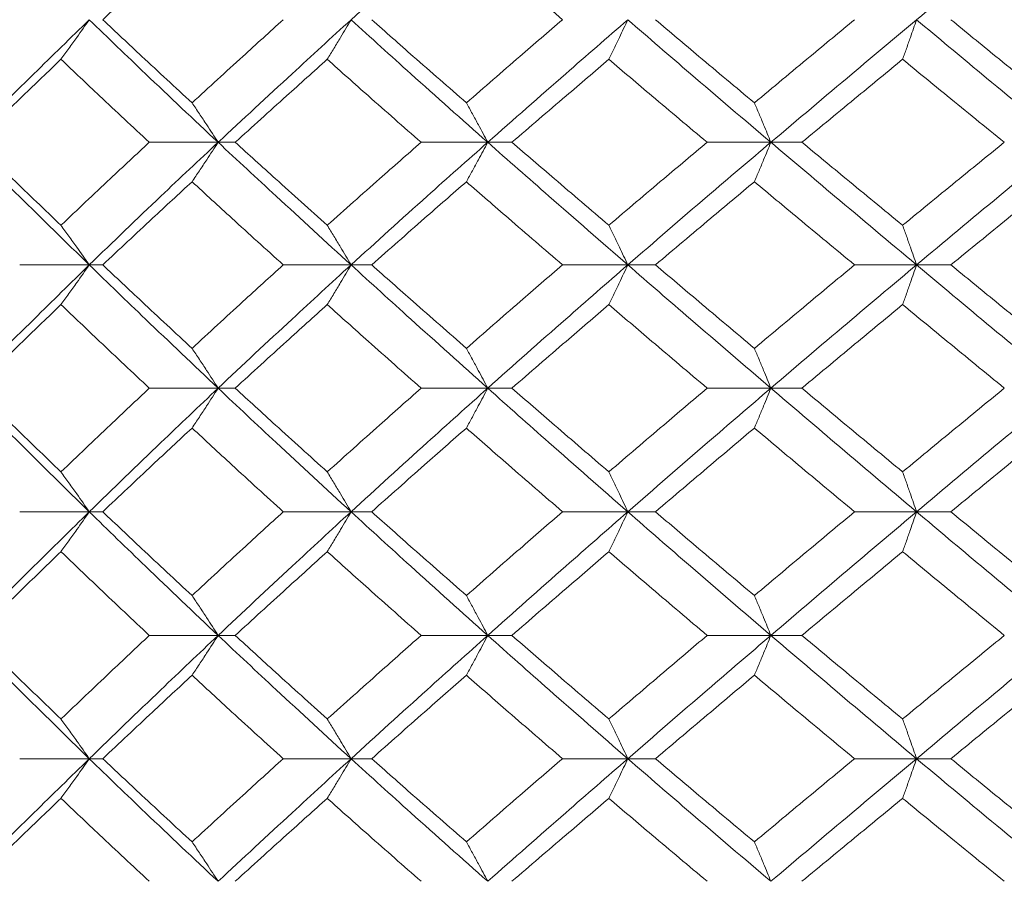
# Model space of a CAD drawing. Header units: inches. Extents: x -3.6 to 22.2, y -7.8 to 16.7.
# Tile 109 of 127: x 18.756 to 19.243, y 1.422 to 1.848. Entities that reach past the tile are written whole.
import ezdxf

# ---------------------------------------------------------------- set-up
doc = ezdxf.new("R2010")
doc.units = ezdxf.units.IN
doc.header["$MEASUREMENT"] = 0

msp = doc.modelspace()

# ---------------------------------------------------------------- linework, layer by layer
at = {"color": 7, "linetype": 'Continuous', "lineweight": 15}
for p, q in [((18.85441, 1.78705), (18.82039, 1.78705)), ((18.85441, 1.78705), (18.86288, 1.78705)), ((18.98775, 1.78705), (18.9548, 1.78705)), ((18.98775, 1.78705), (18.99972, 1.78705)), ((19.12777, 1.78705), (19.09625, 1.78705)), ((19.12777, 1.78705), (19.14313, 1.78705)), ((18.79071, 1.72643), (18.75629, 1.72643)), ((18.79071, 1.72643), (18.79739, 1.72643)), ((18.92015, 1.72643), (18.88662, 1.72643)), ((18.92015, 1.72643), (18.93039, 1.72643)), ((19.05702, 1.72643), (19.02474, 1.72643)), ((19.05702, 1.72643), (19.0707, 1.72643)), ((19.19981, 1.72643), (19.16914, 1.72643)), ((19.19981, 1.72643), (19.2168, 1.72643)), ((18.85441, 1.66547), (18.82039, 1.66547)), ((18.85441, 1.66547), (18.86288, 1.66547)), ((18.98775, 1.66547), (18.9548, 1.66547)), ((18.98775, 1.66547), (18.99972, 1.66547)), ((19.12777, 1.66547), (19.09625, 1.66547)), ((19.12777, 1.66547), (19.14313, 1.66547)), ((18.79071, 1.60435), (18.75629, 1.60435)), ((18.79071, 1.60435), (18.79739, 1.60435)), ((18.92015, 1.60435), (18.88662, 1.60435)), ((18.92015, 1.60435), (18.93039, 1.60435)), ((19.05702, 1.60435), (19.02474, 1.60435)), ((19.05702, 1.60435), (19.0707, 1.60435)), ((19.19981, 1.60435), (19.16914, 1.60435)), ((19.19981, 1.60435), (19.2168, 1.60435)), ((18.85441, 1.54322), (18.82039, 1.54322)), ((18.85441, 1.54322), (18.86288, 1.54322)), ((18.98775, 1.54322), (18.9548, 1.54322)), ((18.98775, 1.54322), (18.99972, 1.54322)), ((19.12777, 1.54322), (19.09625, 1.54322)), ((19.12777, 1.54322), (19.14313, 1.54322)), ((18.79071, 1.48227), (18.75629, 1.48227)), ((18.79071, 1.48227), (18.79739, 1.48227)), ((18.92015, 1.48227), (18.88662, 1.48227)), ((18.92015, 1.48227), (18.93039, 1.48227)), ((19.05702, 1.48227), (19.02474, 1.48227)), ((19.05702, 1.48227), (19.0707, 1.48227)), ((19.19981, 1.48227), (19.16914, 1.48227)), ((19.19981, 1.48227), (19.2168, 1.48227))]:
    msp.add_line(p, q, dxfattribs=at)
for points, knots in [([(18.92015, 1.84767), (18.93265, 1.85903), (18.95498, 1.87933), (18.97773, 1.89967), (18.98775, 1.90862)], [0, 0, 0, 0, 0.55955, 1, 1, 1, 1]), ([(19.19981, 1.84767), (19.21339, 1.85903), (19.23767, 1.87933), (19.26216, 1.89967), (19.27294, 1.90862)], [0, 0, 0, 0, 0.55955, 1, 1, 1, 1]), ([(18.79739, 1.84767), (18.80556, 1.85536), (18.82016, 1.86911), (18.835, 1.88287), (18.84153, 1.88894)], [0, 0, 0, 0, 0.559665, 1, 1, 1, 1]), ([(19.02474, 1.84767), (19.01581, 1.85536), (18.99986, 1.86911), (18.98411, 1.88287), (18.97717, 1.88894)], [0, 0, 0, 0, 0.559665, 1, 1, 1, 1]), ([(18.72922, 1.78705), (18.74054, 1.79833), (18.76078, 1.81851), (18.78156, 1.83875), (18.79071, 1.84767)], [0, 0, 0, 0, 0.559248, 1, 1, 1, 1]), ([(18.77672, 1.82807), (18.77804, 1.82987), (18.78066, 1.83347), (18.78533, 1.83998), (18.78867, 1.84475), (18.79071, 1.84767)], [0, 0, 0, 0, 0.279356, 0.558712, 1, 1, 1, 1]), ([(18.85441, 1.78705), (18.84238, 1.79833), (18.82087, 1.81851), (18.79994, 1.83875), (18.79071, 1.84767)], [0, 0, 0, 0, 0.559248, 1, 1, 1, 1]), ([(18.84153, 1.80655), (18.83322, 1.81421), (18.81838, 1.8279), (18.80381, 1.84162), (18.79739, 1.84767)], [0, 0, 0, 0, 0.559527, 1, 1, 1, 1]), ([(18.84153, 1.80655), (18.84988, 1.81421), (18.86481, 1.8279), (18.87995, 1.84162), (18.88662, 1.84767)], [0, 0, 0, 0, 0.559527, 1, 1, 1, 1]), ([(18.85441, 1.78705), (18.86655, 1.79833), (18.88825, 1.81851), (18.91039, 1.83875), (18.92015, 1.84767)], [0, 0, 0, 0, 0.559248, 1, 1, 1, 1]), ([(18.9084, 1.82807), (18.90951, 1.82987), (18.91171, 1.83347), (18.91564, 1.83998), (18.91844, 1.84475), (18.92015, 1.84767)], [0, 0, 0, 0, 0.279356, 0.5587121, 1, 1, 1, 1]), ([(18.98775, 1.78705), (18.97501, 1.79833), (18.95225, 1.81851), (18.92997, 1.83875), (18.92015, 1.84767)], [0, 0, 0, 0, 0.559248, 1, 1, 1, 1]), ([(18.97717, 1.80655), (18.96839, 1.81421), (18.95268, 1.8279), (18.93721, 1.84162), (18.93039, 1.84767)], [0, 0, 0, 0, 0.5595273, 1, 1, 1, 1]), ([(18.97717, 1.80655), (18.986, 1.81421), (19.00177, 1.8279), (19.01772, 1.84162), (19.02474, 1.84767)], [0, 0, 0, 0, 0.559527, 1, 1, 1, 1]), ([(18.98775, 1.78705), (19.00057, 1.79833), (19.02349, 1.81851), (19.04676, 1.83875), (19.05702, 1.84767)], [0, 0, 0, 0, 0.559248, 1, 1, 1, 1]), ([(19.04764, 1.82807), (19.04852, 1.82987), (19.05028, 1.83347), (19.05341, 1.83998), (19.05565, 1.84475), (19.05702, 1.84767)], [0, 0, 0, 0, 0.279356, 0.558712, 1, 1, 1, 1]), ([(19.12777, 1.78705), (19.11447, 1.79833), (19.0907, 1.81851), (19.06732, 1.83875), (19.05702, 1.84767)], [0, 0, 0, 0, 0.559248, 1, 1, 1, 1]), ([(19.11962, 1.80655), (19.11045, 1.81421), (19.09406, 1.8279), (19.07784, 1.84162), (19.0707, 1.84767)], [0, 0, 0, 0, 0.559527, 1, 1, 1, 1]), ([(19.11962, 1.80655), (19.12882, 1.81421), (19.14527, 1.8279), (19.16184, 1.84162), (19.16914, 1.84767)], [0, 0, 0, 0, 0.559527, 1, 1, 1, 1]), ([(19.12777, 1.78705), (19.14113, 1.79833), (19.16503, 1.81851), (19.18917, 1.83875), (19.19981, 1.84767)], [0, 0, 0, 0, 0.559248, 1, 1, 1, 1]), ([(19.19291, 1.82807), (19.19356, 1.82987), (19.19485, 1.83347), (19.19716, 1.83998), (19.1988, 1.84475), (19.19981, 1.84767)], [0, 0, 0, 0, 0.279356, 0.558712, 1, 1, 1, 1]), ([(19.27294, 1.78705), (19.25923, 1.79833), (19.23471, 1.81851), (19.21049, 1.83875), (19.19981, 1.84767)], [0, 0, 0, 0, 0.559248, 1, 1, 1, 1]), ([(19.26731, 1.80655), (19.25785, 1.81421), (19.24095, 1.8279), (19.22418, 1.84162), (19.2168, 1.84767)], [0, 0, 0, 0, 0.5595273, 1, 1, 1, 1]), ([(18.73409, 1.78705), (18.74198, 1.79469), (18.75607, 1.80835), (18.77041, 1.82204), (18.77672, 1.82807)], [0, 0, 0, 0, 0.559462, 1, 1, 1, 1]), ([(18.82039, 1.78705), (18.81217, 1.79469), (18.79749, 1.80835), (18.78307, 1.82204), (18.77672, 1.82807)], [0, 0, 0, 0, 0.559462, 1, 1, 1, 1]), ([(18.86288, 1.78705), (18.87132, 1.79469), (18.88639, 1.80835), (18.90167, 1.82204), (18.9084, 1.82807)], [0, 0, 0, 0, 0.559462, 1, 1, 1, 1]), ([(18.9548, 1.78705), (18.94608, 1.79469), (18.93051, 1.80835), (18.91516, 1.82204), (18.9084, 1.82807)], [0, 0, 0, 0, 0.559462, 1, 1, 1, 1]), ([(18.99972, 1.78705), (19.00862, 1.79469), (19.02452, 1.80835), (19.04057, 1.82204), (19.04764, 1.82807)], [0, 0, 0, 0, 0.559462, 1, 1, 1, 1]), ([(19.09625, 1.78705), (19.08714, 1.79469), (19.07084, 1.80835), (19.05474, 1.82204), (19.04764, 1.82807)], [0, 0, 0, 0, 0.559462, 1, 1, 1, 1]), ([(19.14313, 1.78705), (19.15238, 1.79469), (19.16892, 1.80835), (19.18557, 1.82204), (19.19291, 1.82807)], [0, 0, 0, 0, 0.559462, 1, 1, 1, 1]), ([(19.2432, 1.78705), (19.23379, 1.79469), (19.21695, 1.80835), (19.20026, 1.82204), (19.19291, 1.82807)], [0, 0, 0, 0, 0.559462, 1, 1, 1, 1]), ([(18.84153, 1.80655), (18.84274, 1.80476), (18.84516, 1.80116), (18.84946, 1.79468), (18.85253, 1.78994), (18.85441, 1.78705)], [0, 0, 0, 0, 0.279852, 0.559705, 1, 1, 1, 1]), ([(18.97717, 1.80655), (18.97817, 1.80476), (18.98015, 1.80116), (18.98368, 1.79468), (18.98621, 1.78994), (18.98775, 1.78705)], [0, 0, 0, 0, 0.279852, 0.559705, 1, 1, 1, 1]), ([(19.11962, 1.80655), (19.12039, 1.80476), (19.12192, 1.80116), (19.12464, 1.79468), (19.12658, 1.78994), (19.12777, 1.78705)], [0, 0, 0, 0, 0.279852, 0.559705, 1, 1, 1, 1]), ([(18.79071, 1.72643), (18.77907, 1.73777), (18.75832, 1.75801), (18.73811, 1.77819), (18.72922, 1.78705)], [0, 0, 0, 0, 0.560759, 1, 1, 1, 1]), ([(18.77672, 1.74602), (18.76869, 1.7537), (18.75436, 1.76739), (18.74028, 1.78104), (18.73409, 1.78705)], [0, 0, 0, 0, 0.560541, 1, 1, 1, 1]), ([(18.77672, 1.74602), (18.78481, 1.7537), (18.79923, 1.76739), (18.81393, 1.78104), (18.82039, 1.78705)], [0, 0, 0, 0, 0.5605414, 1, 1, 1, 1]), ([(18.79071, 1.72643), (18.80246, 1.73777), (18.82342, 1.75801), (18.84495, 1.77819), (18.85441, 1.78705)], [0, 0, 0, 0, 0.560759, 1, 1, 1, 1]), ([(18.84153, 1.76754), (18.84274, 1.76934), (18.84516, 1.77293), (18.84946, 1.77942), (18.85253, 1.78415), (18.85441, 1.78705)], [0, 0, 0, 0, 0.279852, 0.559705, 1, 1, 1, 1]), ([(18.92015, 1.72643), (18.90774, 1.73777), (18.88562, 1.75801), (18.86394, 1.77819), (18.85441, 1.78705)], [0, 0, 0, 0, 0.560759, 1, 1, 1, 1]), ([(18.9084, 1.74602), (18.89984, 1.7537), (18.88457, 1.76739), (18.8695, 1.78104), (18.86288, 1.78705)], [0, 0, 0, 0, 0.560541, 1, 1, 1, 1]), ([(18.9084, 1.74602), (18.91701, 1.7537), (18.93236, 1.76739), (18.94795, 1.78104), (18.9548, 1.78705)], [0, 0, 0, 0, 0.560541, 1, 1, 1, 1]), ([(18.92015, 1.72643), (18.93265, 1.73777), (18.95495, 1.75801), (18.97774, 1.77819), (18.98775, 1.78705)], [0, 0, 0, 0, 0.560759, 1, 1, 1, 1]), ([(18.97717, 1.76754), (18.97817, 1.76934), (18.98015, 1.77293), (18.98368, 1.77942), (18.98621, 1.78415), (18.98775, 1.78705)], [0, 0, 0, 0, 0.279852, 0.559705, 1, 1, 1, 1]), ([(19.05702, 1.72643), (19.04397, 1.73777), (19.02072, 1.75801), (18.99781, 1.77819), (18.98775, 1.78705)], [0, 0, 0, 0, 0.560759, 1, 1, 1, 1]), ([(19.04764, 1.74602), (19.03865, 1.7537), (19.0226, 1.76739), (19.00671, 1.78104), (18.99972, 1.78705)], [0, 0, 0, 0, 0.560541, 1, 1, 1, 1]), ([(19.04764, 1.74602), (19.05667, 1.7537), (19.07279, 1.76739), (19.08909, 1.78104), (19.09625, 1.78705)], [0, 0, 0, 0, 0.560541, 1, 1, 1, 1]), ([(19.05702, 1.72643), (19.07013, 1.73777), (19.09353, 1.75801), (19.11732, 1.77819), (19.12777, 1.78705)], [0, 0, 0, 0, 0.560759, 1, 1, 1, 1]), ([(19.11962, 1.76754), (19.12039, 1.76934), (19.12192, 1.77293), (19.12464, 1.77942), (19.12658, 1.78415), (19.12777, 1.78705)], [0, 0, 0, 0, 0.2798524, 0.5597049, 1, 1, 1, 1]), ([(19.19981, 1.72643), (19.18628, 1.73777), (19.16214, 1.75801), (19.13826, 1.77819), (19.12777, 1.78705)], [0, 0, 0, 0, 0.5607593, 1, 1, 1, 1]), ([(19.19291, 1.74602), (19.18358, 1.7537), (19.16693, 1.76739), (19.15039, 1.78104), (19.14313, 1.78705)], [0, 0, 0, 0, 0.560541, 1, 1, 1, 1]), ([(19.19291, 1.74602), (19.20227, 1.7537), (19.21896, 1.76739), (19.2358, 1.78104), (19.2432, 1.78705)], [0, 0, 0, 0, 0.560541, 1, 1, 1, 1]), ([(19.19981, 1.72643), (19.2134, 1.73777), (19.23764, 1.75801), (19.26217, 1.77819), (19.27294, 1.78705)], [0, 0, 0, 0, 0.560759, 1, 1, 1, 1]), ([(18.79739, 1.72643), (18.80556, 1.73411), (18.82015, 1.74783), (18.835, 1.76152), (18.84153, 1.76754)], [0, 0, 0, 0, 0.560476, 1, 1, 1, 1]), ([(18.88662, 1.72643), (18.87814, 1.73411), (18.86301, 1.74783), (18.84809, 1.76152), (18.84153, 1.76754)], [0, 0, 0, 0, 0.560476, 1, 1, 1, 1]), ([(18.93039, 1.72643), (18.93907, 1.73411), (18.95456, 1.74783), (18.97027, 1.76152), (18.97717, 1.76754)], [0, 0, 0, 0, 0.5604762, 1, 1, 1, 1]), ([(19.02474, 1.72643), (19.01581, 1.73411), (18.99987, 1.74783), (18.9841, 1.76152), (18.97717, 1.76754)], [0, 0, 0, 0, 0.560476, 1, 1, 1, 1]), ([(19.0707, 1.72643), (19.07979, 1.73411), (19.09601, 1.74783), (19.11241, 1.76152), (19.11962, 1.76754)], [0, 0, 0, 0, 0.560476, 1, 1, 1, 1]), ([(19.16914, 1.72643), (19.15986, 1.73411), (19.14329, 1.74783), (19.12685, 1.76152), (19.11962, 1.76754)], [0, 0, 0, 0, 0.560476, 1, 1, 1, 1]), ([(19.2168, 1.72643), (19.2262, 1.73411), (19.24297, 1.74783), (19.25988, 1.76152), (19.26731, 1.76754)], [0, 0, 0, 0, 0.560476, 1, 1, 1, 1]), ([(18.77672, 1.74602), (18.77804, 1.74422), (18.78066, 1.74062), (18.78533, 1.73411), (18.78867, 1.72934), (18.79071, 1.72643)], [0, 0, 0, 0, 0.279356, 0.5587121, 1, 1, 1, 1]), ([(18.9084, 1.74602), (18.90951, 1.74422), (18.91171, 1.74062), (18.91564, 1.73411), (18.91844, 1.72934), (18.92015, 1.72643)], [0, 0, 0, 0, 0.279356, 0.5587121, 1, 1, 1, 1]), ([(19.04764, 1.74602), (19.04852, 1.74422), (19.05028, 1.74062), (19.05341, 1.73411), (19.05565, 1.72934), (19.05702, 1.72643)], [0, 0, 0, 0, 0.279356, 0.558712, 1, 1, 1, 1]), ([(19.19291, 1.74602), (19.19356, 1.74422), (19.19485, 1.74062), (19.19716, 1.73411), (19.1988, 1.72934), (19.19981, 1.72643)], [0, 0, 0, 0, 0.279356, 0.558712, 1, 1, 1, 1]), ([(18.72922, 1.66547), (18.74055, 1.67687), (18.76076, 1.6972), (18.78157, 1.7175), (18.79071, 1.72643)], [0, 0, 0, 0, 0.560458, 1, 1, 1, 1]), ([(18.77672, 1.70679), (18.77804, 1.7086), (18.78066, 1.7122), (18.78533, 1.71873), (18.78867, 1.7235), (18.79071, 1.72643)], [0, 0, 0, 0, 0.279168, 0.558336, 1, 1, 1, 1]), ([(18.85441, 1.66547), (18.84237, 1.67687), (18.8209, 1.6972), (18.79993, 1.7175), (18.79071, 1.72643)], [0, 0, 0, 0, 0.560458, 1, 1, 1, 1]), ([(18.84153, 1.68516), (18.83322, 1.69287), (18.8184, 1.70664), (18.8038, 1.72038), (18.79739, 1.72643)], [0, 0, 0, 0, 0.560339, 1, 1, 1, 1]), ([(18.84153, 1.68516), (18.84988, 1.69287), (18.8648, 1.70664), (18.87995, 1.72038), (18.88662, 1.72643)], [0, 0, 0, 0, 0.560339, 1, 1, 1, 1]), ([(18.85441, 1.66547), (18.86655, 1.67687), (18.88822, 1.6972), (18.9104, 1.7175), (18.92015, 1.72643)], [0, 0, 0, 0, 0.560458, 1, 1, 1, 1]), ([(18.9084, 1.70679), (18.90951, 1.7086), (18.91171, 1.7122), (18.91563, 1.71873), (18.91843, 1.7235), (18.92015, 1.72643)], [0, 0, 0, 0, 0.2791678, 0.5583356, 1, 1, 1, 1]), ([(18.98775, 1.66547), (18.97501, 1.67687), (18.95228, 1.6972), (18.92996, 1.7175), (18.92015, 1.72643)], [0, 0, 0, 0, 0.5604576, 1, 1, 1, 1]), ([(18.97717, 1.68516), (18.96838, 1.69287), (18.9527, 1.70664), (18.9372, 1.72038), (18.93039, 1.72643)], [0, 0, 0, 0, 0.560339, 1, 1, 1, 1]), ([(18.97717, 1.68516), (18.986, 1.69287), (19.00176, 1.70664), (19.01772, 1.72038), (19.02474, 1.72643)], [0, 0, 0, 0, 0.560339, 1, 1, 1, 1]), ([(18.98775, 1.66547), (19.00057, 1.67687), (19.02346, 1.6972), (19.04677, 1.7175), (19.05702, 1.72643)], [0, 0, 0, 0, 0.560458, 1, 1, 1, 1]), ([(19.04764, 1.70679), (19.04852, 1.7086), (19.05028, 1.7122), (19.05341, 1.71873), (19.05565, 1.7235), (19.05702, 1.72643)], [0, 0, 0, 0, 0.279168, 0.558336, 1, 1, 1, 1]), ([(19.12777, 1.66547), (19.11446, 1.67687), (19.09073, 1.6972), (19.06731, 1.7175), (19.05702, 1.72643)], [0, 0, 0, 0, 0.560458, 1, 1, 1, 1]), ([(19.11962, 1.68516), (19.11044, 1.69287), (19.09407, 1.70664), (19.07784, 1.72038), (19.0707, 1.72643)], [0, 0, 0, 0, 0.560339, 1, 1, 1, 1]), ([(19.11962, 1.68516), (19.12883, 1.69287), (19.14526, 1.70664), (19.16185, 1.72038), (19.16914, 1.72643)], [0, 0, 0, 0, 0.560339, 1, 1, 1, 1]), ([(19.12777, 1.66547), (19.14114, 1.67687), (19.165, 1.6972), (19.18918, 1.7175), (19.19981, 1.72643)], [0, 0, 0, 0, 0.560458, 1, 1, 1, 1]), ([(19.19291, 1.70679), (19.19356, 1.7086), (19.19485, 1.7122), (19.19715, 1.71873), (19.1988, 1.7235), (19.19981, 1.72643)], [0, 0, 0, 0, 0.279168, 0.558336, 1, 1, 1, 1]), ([(19.27294, 1.66547), (19.25922, 1.67687), (19.23474, 1.6972), (19.21047, 1.7175), (19.19981, 1.72643)], [0, 0, 0, 0, 0.560458, 1, 1, 1, 1]), ([(19.26731, 1.68516), (19.25785, 1.69287), (19.24096, 1.70664), (19.22418, 1.72038), (19.2168, 1.72643)], [0, 0, 0, 0, 0.560339, 1, 1, 1, 1]), ([(18.73409, 1.66547), (18.74198, 1.67319), (18.75606, 1.68697), (18.77041, 1.70074), (18.77672, 1.70679)], [0, 0, 0, 0, 0.560274, 1, 1, 1, 1]), ([(18.82039, 1.66547), (18.81217, 1.67319), (18.7975, 1.68697), (18.78307, 1.70074), (18.77672, 1.70679)], [0, 0, 0, 0, 0.560274, 1, 1, 1, 1]), ([(18.86288, 1.66547), (18.87132, 1.67319), (18.88638, 1.68697), (18.90168, 1.70074), (18.9084, 1.70679)], [0, 0, 0, 0, 0.5602736, 1, 1, 1, 1]), ([(18.9548, 1.66547), (18.94608, 1.67319), (18.93052, 1.68697), (18.91516, 1.70074), (18.9084, 1.70679)], [0, 0, 0, 0, 0.560274, 1, 1, 1, 1]), ([(18.99972, 1.66547), (19.00862, 1.67319), (19.0245, 1.68697), (19.04057, 1.70074), (19.04764, 1.70679)], [0, 0, 0, 0, 0.560274, 1, 1, 1, 1]), ([(19.09625, 1.66547), (19.08713, 1.67319), (19.07085, 1.68697), (19.05473, 1.70074), (19.04764, 1.70679)], [0, 0, 0, 0, 0.560274, 1, 1, 1, 1]), ([(19.14313, 1.66547), (19.15238, 1.67319), (19.16891, 1.68697), (19.18558, 1.70074), (19.19291, 1.70679)], [0, 0, 0, 0, 0.560274, 1, 1, 1, 1]), ([(19.2432, 1.66547), (19.23378, 1.67319), (19.21697, 1.68697), (19.20026, 1.70074), (19.19291, 1.70679)], [0, 0, 0, 0, 0.560274, 1, 1, 1, 1]), ([(18.84153, 1.68516), (18.84273, 1.68335), (18.84515, 1.67974), (18.84945, 1.6732), (18.85253, 1.66841), (18.85441, 1.66547)], [0, 0, 0, 0, 0.27887, 0.557739, 1, 1, 1, 1]), ([(18.97717, 1.68516), (18.97816, 1.68335), (18.98015, 1.67974), (18.98368, 1.6732), (18.9862, 1.66841), (18.98775, 1.66547)], [0, 0, 0, 0, 0.27887, 0.557739, 1, 1, 1, 1]), ([(19.11962, 1.68516), (19.12038, 1.68335), (19.12191, 1.67974), (19.12463, 1.6732), (19.12658, 1.66841), (19.12777, 1.66547)], [0, 0, 0, 0, 0.27887, 0.557739, 1, 1, 1, 1]), ([(18.79071, 1.60435), (18.77908, 1.61576), (18.75831, 1.63614), (18.73811, 1.65651), (18.72922, 1.66547)], [0, 0, 0, 0, 0.560155, 1, 1, 1, 1]), ([(18.77672, 1.62407), (18.76869, 1.6318), (18.75436, 1.64561), (18.74028, 1.6594), (18.73409, 1.66547)], [0, 0, 0, 0, 0.560136, 1, 1, 1, 1]), ([(18.77672, 1.62407), (18.78481, 1.6318), (18.79924, 1.64561), (18.81393, 1.6594), (18.82039, 1.66547)], [0, 0, 0, 0, 0.560136, 1, 1, 1, 1]), ([(18.79071, 1.60435), (18.80246, 1.61576), (18.82343, 1.63614), (18.84495, 1.65651), (18.85441, 1.66547)], [0, 0, 0, 0, 0.560155, 1, 1, 1, 1]), ([(18.84153, 1.64576), (18.84273, 1.64757), (18.84515, 1.65119), (18.84945, 1.65774), (18.85253, 1.66253), (18.85441, 1.66547)], [0, 0, 0, 0, 0.278775, 0.557551, 1, 1, 1, 1]), ([(18.92015, 1.60435), (18.90775, 1.61576), (18.8856, 1.63614), (18.86394, 1.65651), (18.85441, 1.66547)], [0, 0, 0, 0, 0.560155, 1, 1, 1, 1]), ([(18.9084, 1.62407), (18.89985, 1.6318), (18.88457, 1.64561), (18.8695, 1.6594), (18.86288, 1.66547)], [0, 0, 0, 0, 0.560136, 1, 1, 1, 1]), ([(18.9084, 1.62407), (18.91701, 1.6318), (18.93237, 1.64561), (18.94795, 1.6594), (18.9548, 1.66547)], [0, 0, 0, 0, 0.560136, 1, 1, 1, 1]), ([(18.92015, 1.60435), (18.93265, 1.61576), (18.95497, 1.63614), (18.97773, 1.65651), (18.98775, 1.66547)], [0, 0, 0, 0, 0.560155, 1, 1, 1, 1]), ([(18.97717, 1.64576), (18.97816, 1.64757), (18.98014, 1.65119), (18.98367, 1.65774), (18.9862, 1.66253), (18.98775, 1.66547)], [0, 0, 0, 0, 0.278775, 0.557551, 1, 1, 1, 1]), ([(19.05702, 1.60435), (19.04398, 1.61576), (19.0207, 1.63614), (18.99781, 1.65651), (18.98775, 1.66547)], [0, 0, 0, 0, 0.5601553, 1, 1, 1, 1]), ([(19.04764, 1.62407), (19.03865, 1.6318), (19.02259, 1.64561), (19.00671, 1.6594), (18.99972, 1.66547)], [0, 0, 0, 0, 0.560136, 1, 1, 1, 1]), ([(19.04764, 1.62407), (19.05667, 1.6318), (19.07279, 1.64561), (19.08908, 1.6594), (19.09625, 1.66547)], [0, 0, 0, 0, 0.560136, 1, 1, 1, 1]), ([(19.05702, 1.60435), (19.07013, 1.61576), (19.09354, 1.63614), (19.11731, 1.65651), (19.12777, 1.66547)], [0, 0, 0, 0, 0.560155, 1, 1, 1, 1]), ([(19.11962, 1.64576), (19.12038, 1.64757), (19.12191, 1.65119), (19.12463, 1.65774), (19.12658, 1.66253), (19.12777, 1.66547)], [0, 0, 0, 0, 0.278775, 0.557551, 1, 1, 1, 1]), ([(19.19981, 1.60435), (19.18628, 1.61576), (19.16213, 1.63614), (19.13826, 1.65651), (19.12777, 1.66547)], [0, 0, 0, 0, 0.560155, 1, 1, 1, 1]), ([(19.19291, 1.62407), (19.18358, 1.6318), (19.16692, 1.64561), (19.15039, 1.6594), (19.14313, 1.66547)], [0, 0, 0, 0, 0.560136, 1, 1, 1, 1]), ([(19.19291, 1.62407), (19.20227, 1.6318), (19.21897, 1.64561), (19.2358, 1.6594), (19.2432, 1.66547)], [0, 0, 0, 0, 0.5601361, 1, 1, 1, 1]), ([(19.19981, 1.60435), (19.2134, 1.61576), (19.23765, 1.63614), (19.26216, 1.65651), (19.27294, 1.66547)], [0, 0, 0, 0, 0.5601553, 1, 1, 1, 1]), ([(18.79739, 1.60435), (18.80556, 1.61208), (18.82016, 1.62589), (18.835, 1.63969), (18.84153, 1.64576)], [0, 0, 0, 0, 0.560071, 1, 1, 1, 1]), ([(18.88662, 1.60435), (18.87814, 1.61208), (18.863, 1.62589), (18.84809, 1.63969), (18.84153, 1.64576)], [0, 0, 0, 0, 0.560071, 1, 1, 1, 1]), ([(18.93039, 1.60435), (18.93907, 1.61208), (18.95456, 1.62589), (18.97026, 1.63969), (18.97717, 1.64576)], [0, 0, 0, 0, 0.560071, 1, 1, 1, 1]), ([(19.02474, 1.60435), (19.01581, 1.61208), (18.99986, 1.62589), (18.98411, 1.63969), (18.97717, 1.64576)], [0, 0, 0, 0, 0.560071, 1, 1, 1, 1]), ([(19.0707, 1.60435), (19.07979, 1.61208), (19.09602, 1.62589), (19.11241, 1.63969), (19.11962, 1.64576)], [0, 0, 0, 0, 0.5600706, 1, 1, 1, 1]), ([(19.16914, 1.60435), (19.15986, 1.61208), (19.14328, 1.62589), (19.12685, 1.63969), (19.11962, 1.64576)], [0, 0, 0, 0, 0.5600706, 1, 1, 1, 1]), ([(19.2168, 1.60435), (19.22619, 1.61208), (19.24298, 1.62589), (19.25988, 1.63969), (19.26731, 1.64576)], [0, 0, 0, 0, 0.560071, 1, 1, 1, 1]), ([(18.77672, 1.62407), (18.77803, 1.62226), (18.78065, 1.61864), (18.78532, 1.61209), (18.78866, 1.60729), (18.79071, 1.60435)], [0, 0, 0, 0, 0.278676, 0.5573521, 1, 1, 1, 1]), ([(18.9084, 1.62407), (18.9095, 1.62226), (18.9117, 1.61864), (18.91563, 1.61209), (18.91843, 1.60729), (18.92015, 1.60435)], [0, 0, 0, 0, 0.278676, 0.557352, 1, 1, 1, 1]), ([(19.04764, 1.62407), (19.04852, 1.62226), (19.05028, 1.61864), (19.05341, 1.61209), (19.05564, 1.60729), (19.05702, 1.60435)], [0, 0, 0, 0, 0.278676, 0.5573521, 1, 1, 1, 1]), ([(19.19291, 1.62407), (19.19356, 1.62226), (19.19485, 1.61864), (19.19715, 1.61209), (19.1988, 1.60729), (19.19981, 1.60435)], [0, 0, 0, 0, 0.278676, 0.5573521, 1, 1, 1, 1]), ([(18.72922, 1.54322), (18.74055, 1.55463), (18.76077, 1.575), (18.78156, 1.59538), (18.79071, 1.60435)], [0, 0, 0, 0, 0.559853, 1, 1, 1, 1]), ([(18.77672, 1.58462), (18.77803, 1.58643), (18.78065, 1.59005), (18.78532, 1.5966), (18.78866, 1.6014), (18.79071, 1.60435)], [0, 0, 0, 0, 0.278676, 0.557352, 1, 1, 1, 1]), ([(18.85441, 1.54322), (18.84238, 1.55463), (18.82089, 1.575), (18.79993, 1.59538), (18.79071, 1.60435)], [0, 0, 0, 0, 0.559853, 1, 1, 1, 1]), ([(18.84153, 1.56293), (18.83322, 1.57066), (18.81839, 1.58446), (18.80381, 1.59827), (18.79739, 1.60435)], [0, 0, 0, 0, 0.559933, 1, 1, 1, 1]), ([(18.84153, 1.56293), (18.84988, 1.57066), (18.8648, 1.58446), (18.87995, 1.59827), (18.88662, 1.60435)], [0, 0, 0, 0, 0.559933, 1, 1, 1, 1]), ([(18.85441, 1.54322), (18.86655, 1.55463), (18.88823, 1.575), (18.9104, 1.59538), (18.92015, 1.60435)], [0, 0, 0, 0, 0.559853, 1, 1, 1, 1]), ([(18.9084, 1.58462), (18.9095, 1.58643), (18.9117, 1.59005), (18.91563, 1.5966), (18.91843, 1.6014), (18.92015, 1.60435)], [0, 0, 0, 0, 0.278676, 0.557352, 1, 1, 1, 1]), ([(18.98775, 1.54322), (18.97501, 1.55463), (18.95226, 1.575), (18.92996, 1.59538), (18.92015, 1.60435)], [0, 0, 0, 0, 0.559853, 1, 1, 1, 1]), ([(18.97717, 1.56293), (18.96838, 1.57066), (18.95269, 1.58446), (18.9372, 1.59827), (18.93039, 1.60435)], [0, 0, 0, 0, 0.559933, 1, 1, 1, 1]), ([(18.97717, 1.56293), (18.986, 1.57066), (19.00177, 1.58446), (19.01772, 1.59827), (19.02474, 1.60435)], [0, 0, 0, 0, 0.559933, 1, 1, 1, 1]), ([(18.98775, 1.54322), (19.00057, 1.55463), (19.02348, 1.575), (19.04676, 1.59538), (19.05702, 1.60435)], [0, 0, 0, 0, 0.559853, 1, 1, 1, 1]), ([(19.04764, 1.58462), (19.04852, 1.58643), (19.05028, 1.59005), (19.05341, 1.5966), (19.05564, 1.6014), (19.05702, 1.60435)], [0, 0, 0, 0, 0.278676, 0.557352, 1, 1, 1, 1]), ([(19.12777, 1.54322), (19.11447, 1.55463), (19.09071, 1.575), (19.06731, 1.59538), (19.05702, 1.60435)], [0, 0, 0, 0, 0.559853, 1, 1, 1, 1]), ([(19.11962, 1.56293), (19.11045, 1.57066), (19.09406, 1.58446), (19.07784, 1.59827), (19.0707, 1.60435)], [0, 0, 0, 0, 0.559933, 1, 1, 1, 1]), ([(19.11962, 1.56293), (19.12883, 1.57066), (19.14526, 1.58446), (19.16184, 1.59827), (19.16914, 1.60435)], [0, 0, 0, 0, 0.559933, 1, 1, 1, 1]), ([(19.12777, 1.54322), (19.14114, 1.55463), (19.16501, 1.575), (19.18917, 1.59538), (19.19981, 1.60435)], [0, 0, 0, 0, 0.559853, 1, 1, 1, 1]), ([(19.19291, 1.58462), (19.19356, 1.58643), (19.19485, 1.59005), (19.19715, 1.5966), (19.1988, 1.6014), (19.19981, 1.60435)], [0, 0, 0, 0, 0.278676, 0.557352, 1, 1, 1, 1]), ([(19.27294, 1.54322), (19.25923, 1.55463), (19.23472, 1.575), (19.21048, 1.59538), (19.19981, 1.60435)], [0, 0, 0, 0, 0.559853, 1, 1, 1, 1]), ([(19.26731, 1.56293), (19.25785, 1.57066), (19.24096, 1.58446), (19.22418, 1.59827), (19.2168, 1.60435)], [0, 0, 0, 0, 0.559933, 1, 1, 1, 1]), ([(18.73409, 1.54322), (18.74198, 1.55095), (18.75606, 1.56474), (18.77041, 1.57855), (18.77672, 1.58462)], [0, 0, 0, 0, 0.559868, 1, 1, 1, 1]), ([(18.82039, 1.54322), (18.81217, 1.55095), (18.79749, 1.56474), (18.78307, 1.57855), (18.77672, 1.58462)], [0, 0, 0, 0, 0.559868, 1, 1, 1, 1]), ([(18.86288, 1.54322), (18.87132, 1.55095), (18.88639, 1.56474), (18.90168, 1.57855), (18.9084, 1.58462)], [0, 0, 0, 0, 0.5598675, 1, 1, 1, 1]), ([(18.9548, 1.54322), (18.94608, 1.55095), (18.93051, 1.56474), (18.91516, 1.57855), (18.9084, 1.58462)], [0, 0, 0, 0, 0.559868, 1, 1, 1, 1]), ([(18.99972, 1.54322), (19.00862, 1.55095), (19.02451, 1.56474), (19.04057, 1.57855), (19.04764, 1.58462)], [0, 0, 0, 0, 0.559868, 1, 1, 1, 1]), ([(19.09625, 1.54322), (19.08713, 1.55095), (19.07085, 1.56474), (19.05473, 1.57855), (19.04764, 1.58462)], [0, 0, 0, 0, 0.559868, 1, 1, 1, 1]), ([(19.14313, 1.54322), (19.15238, 1.55095), (19.16891, 1.56474), (19.18558, 1.57855), (19.19291, 1.58462)], [0, 0, 0, 0, 0.559868, 1, 1, 1, 1]), ([(19.2432, 1.54322), (19.23378, 1.55095), (19.21696, 1.56474), (19.20026, 1.57855), (19.19291, 1.58462)], [0, 0, 0, 0, 0.559868, 1, 1, 1, 1]), ([(18.84153, 1.56293), (18.84273, 1.56112), (18.84515, 1.5575), (18.84945, 1.55095), (18.85253, 1.54616), (18.85441, 1.54322)], [0, 0, 0, 0, 0.278775, 0.557551, 1, 1, 1, 1]), ([(18.97717, 1.56293), (18.97816, 1.56112), (18.98014, 1.5575), (18.98367, 1.55095), (18.9862, 1.54616), (18.98775, 1.54322)], [0, 0, 0, 0, 0.278775, 0.557551, 1, 1, 1, 1]), ([(19.11962, 1.56293), (19.12038, 1.56112), (19.12191, 1.5575), (19.12463, 1.55095), (19.12658, 1.54616), (19.12777, 1.54322)], [0, 0, 0, 0, 0.278775, 0.557551, 1, 1, 1, 1]), ([(18.79071, 1.48227), (18.77908, 1.49363), (18.7583, 1.51393), (18.73811, 1.53427), (18.72922, 1.54322)], [0, 0, 0, 0, 0.55955, 1, 1, 1, 1]), ([(18.77672, 1.5019), (18.7687, 1.50961), (18.75435, 1.52337), (18.74028, 1.53715), (18.73409, 1.54322)], [0, 0, 0, 0, 0.55973, 1, 1, 1, 1]), ([(18.77672, 1.5019), (18.78481, 1.50961), (18.79925, 1.52337), (18.81393, 1.53715), (18.82039, 1.54322)], [0, 0, 0, 0, 0.55973, 1, 1, 1, 1]), ([(18.79071, 1.48227), (18.80246, 1.49363), (18.82345, 1.51393), (18.84494, 1.53427), (18.85441, 1.54322)], [0, 0, 0, 0, 0.55955, 1, 1, 1, 1]), ([(18.84153, 1.52354), (18.84273, 1.52534), (18.84515, 1.52895), (18.84945, 1.5355), (18.85253, 1.54029), (18.85441, 1.54322)], [0, 0, 0, 0, 0.27887, 0.557739, 1, 1, 1, 1]), ([(18.92015, 1.48227), (18.90775, 1.49363), (18.88559, 1.51393), (18.86395, 1.53427), (18.85441, 1.54322)], [0, 0, 0, 0, 0.55955, 1, 1, 1, 1]), ([(18.9084, 1.5019), (18.89985, 1.50961), (18.88456, 1.52337), (18.86951, 1.53715), (18.86288, 1.54322)], [0, 0, 0, 0, 0.55973, 1, 1, 1, 1]), ([(18.9084, 1.5019), (18.91701, 1.50961), (18.93238, 1.52337), (18.94794, 1.53715), (18.9548, 1.54322)], [0, 0, 0, 0, 0.55973, 1, 1, 1, 1]), ([(18.92015, 1.48227), (18.93265, 1.49363), (18.95498, 1.51393), (18.97773, 1.53427), (18.98775, 1.54322)], [0, 0, 0, 0, 0.55955, 1, 1, 1, 1]), ([(18.97717, 1.52354), (18.97816, 1.52534), (18.98015, 1.52895), (18.98368, 1.5355), (18.9862, 1.54029), (18.98775, 1.54322)], [0, 0, 0, 0, 0.27887, 0.557739, 1, 1, 1, 1]), ([(19.05702, 1.48227), (19.04398, 1.49363), (19.02069, 1.51393), (18.99782, 1.53427), (18.98775, 1.54322)], [0, 0, 0, 0, 0.55955, 1, 1, 1, 1]), ([(19.04764, 1.5019), (19.03865, 1.50961), (19.02259, 1.52337), (19.00671, 1.53715), (18.99972, 1.54322)], [0, 0, 0, 0, 0.55973, 1, 1, 1, 1]), ([(19.04764, 1.5019), (19.05667, 1.50961), (19.0728, 1.52337), (19.08908, 1.53715), (19.09625, 1.54322)], [0, 0, 0, 0, 0.55973, 1, 1, 1, 1]), ([(19.05702, 1.48227), (19.07013, 1.49363), (19.09356, 1.51393), (19.11731, 1.53427), (19.12777, 1.54322)], [0, 0, 0, 0, 0.5595503, 1, 1, 1, 1]), ([(19.11962, 1.52354), (19.12038, 1.52534), (19.12191, 1.52895), (19.12463, 1.5355), (19.12658, 1.54029), (19.12777, 1.54322)], [0, 0, 0, 0, 0.27887, 0.557739, 1, 1, 1, 1]), ([(19.19981, 1.48227), (19.18628, 1.49363), (19.16211, 1.51393), (19.13827, 1.53427), (19.12777, 1.54322)], [0, 0, 0, 0, 0.55955, 1, 1, 1, 1]), ([(19.19291, 1.5019), (19.18358, 1.50961), (19.16692, 1.52337), (19.1504, 1.53715), (19.14313, 1.54322)], [0, 0, 0, 0, 0.55973, 1, 1, 1, 1]), ([(19.19291, 1.5019), (19.20226, 1.50961), (19.21898, 1.52337), (19.2358, 1.53715), (19.2432, 1.54322)], [0, 0, 0, 0, 0.55973, 1, 1, 1, 1]), ([(19.19981, 1.48227), (19.21339, 1.49363), (19.23767, 1.51393), (19.26216, 1.53427), (19.27294, 1.54322)], [0, 0, 0, 0, 0.5595503, 1, 1, 1, 1]), ([(18.79739, 1.48227), (18.80556, 1.48996), (18.82016, 1.50371), (18.835, 1.51747), (18.84153, 1.52354)], [0, 0, 0, 0, 0.5596645, 1, 1, 1, 1]), ([(18.88662, 1.48227), (18.87814, 1.48996), (18.86299, 1.50371), (18.84809, 1.51747), (18.84153, 1.52354)], [0, 0, 0, 0, 0.559665, 1, 1, 1, 1]), ([(18.93039, 1.48227), (18.93906, 1.48996), (18.95457, 1.50371), (18.97026, 1.51747), (18.97717, 1.52354)], [0, 0, 0, 0, 0.559665, 1, 1, 1, 1]), ([(19.02474, 1.48227), (19.01581, 1.48996), (18.99986, 1.50371), (18.98411, 1.51747), (18.97717, 1.52354)], [0, 0, 0, 0, 0.5596645, 1, 1, 1, 1]), ([(19.0707, 1.48227), (19.07979, 1.48996), (19.09603, 1.50371), (19.11241, 1.51747), (19.11962, 1.52354)], [0, 0, 0, 0, 0.5596645, 1, 1, 1, 1]), ([(19.16914, 1.48227), (19.15986, 1.48996), (19.14328, 1.50371), (19.12685, 1.51747), (19.11962, 1.52354)], [0, 0, 0, 0, 0.5596645, 1, 1, 1, 1]), ([(19.2168, 1.48227), (19.22619, 1.48996), (19.24298, 1.50371), (19.25987, 1.51747), (19.26731, 1.52354)], [0, 0, 0, 0, 0.559665, 1, 1, 1, 1]), ([(18.77672, 1.5019), (18.77804, 1.5001), (18.78066, 1.49649), (18.78533, 1.48996), (18.78867, 1.48519), (18.79071, 1.48227)], [0, 0, 0, 0, 0.279168, 0.558336, 1, 1, 1, 1]), ([(18.9084, 1.5019), (18.90951, 1.5001), (18.91171, 1.49649), (18.91563, 1.48996), (18.91843, 1.48519), (18.92015, 1.48227)], [0, 0, 0, 0, 0.279168, 0.558336, 1, 1, 1, 1]), ([(19.04764, 1.5019), (19.04852, 1.5001), (19.05028, 1.49649), (19.05341, 1.48996), (19.05565, 1.48519), (19.05702, 1.48227)], [0, 0, 0, 0, 0.2791678, 0.5583356, 1, 1, 1, 1]), ([(19.19291, 1.5019), (19.19356, 1.5001), (19.19485, 1.49649), (19.19715, 1.48996), (19.1988, 1.48519), (19.19981, 1.48227)], [0, 0, 0, 0, 0.279168, 0.558336, 1, 1, 1, 1]), ([(18.72922, 1.42165), (18.74054, 1.43293), (18.76078, 1.45311), (18.78156, 1.47335), (18.79071, 1.48227)], [0, 0, 0, 0, 0.559248, 1, 1, 1, 1]), ([(18.77672, 1.46267), (18.77804, 1.46447), (18.78066, 1.46807), (18.78533, 1.47458), (18.78867, 1.47935), (18.79071, 1.48227)], [0, 0, 0, 0, 0.279356, 0.5587121, 1, 1, 1, 1]), ([(18.85441, 1.42165), (18.84238, 1.43293), (18.82087, 1.45311), (18.79994, 1.47335), (18.79071, 1.48227)], [0, 0, 0, 0, 0.559248, 1, 1, 1, 1]), ([(18.84153, 1.44115), (18.83322, 1.44881), (18.81838, 1.4625), (18.80381, 1.47622), (18.79739, 1.48227)], [0, 0, 0, 0, 0.559527, 1, 1, 1, 1]), ([(18.84153, 1.44115), (18.84988, 1.44881), (18.86481, 1.4625), (18.87995, 1.47622), (18.88662, 1.48227)], [0, 0, 0, 0, 0.5595273, 1, 1, 1, 1]), ([(18.85441, 1.42165), (18.86655, 1.43293), (18.88825, 1.45311), (18.91039, 1.47335), (18.92015, 1.48227)], [0, 0, 0, 0, 0.559248, 1, 1, 1, 1]), ([(18.9084, 1.46267), (18.90951, 1.46447), (18.91171, 1.46807), (18.91564, 1.47458), (18.91844, 1.47935), (18.92015, 1.48227)], [0, 0, 0, 0, 0.279356, 0.558712, 1, 1, 1, 1]), ([(18.98775, 1.42165), (18.97501, 1.43293), (18.95225, 1.45311), (18.92997, 1.47335), (18.92015, 1.48227)], [0, 0, 0, 0, 0.559248, 1, 1, 1, 1]), ([(18.97717, 1.44115), (18.96839, 1.44881), (18.95268, 1.4625), (18.93721, 1.47622), (18.93039, 1.48227)], [0, 0, 0, 0, 0.559527, 1, 1, 1, 1]), ([(18.97717, 1.44115), (18.986, 1.44881), (19.00177, 1.4625), (19.01772, 1.47622), (19.02474, 1.48227)], [0, 0, 0, 0, 0.559527, 1, 1, 1, 1]), ([(18.98775, 1.42165), (19.00057, 1.43293), (19.02349, 1.45311), (19.04676, 1.47335), (19.05702, 1.48227)], [0, 0, 0, 0, 0.559248, 1, 1, 1, 1]), ([(19.04764, 1.46267), (19.04852, 1.46447), (19.05028, 1.46807), (19.05341, 1.47458), (19.05565, 1.47935), (19.05702, 1.48227)], [0, 0, 0, 0, 0.279356, 0.5587121, 1, 1, 1, 1]), ([(19.12777, 1.42165), (19.11447, 1.43293), (19.0907, 1.45311), (19.06732, 1.47335), (19.05702, 1.48227)], [0, 0, 0, 0, 0.559248, 1, 1, 1, 1]), ([(19.11962, 1.44115), (19.11045, 1.44881), (19.09406, 1.4625), (19.07784, 1.47622), (19.0707, 1.48227)], [0, 0, 0, 0, 0.559527, 1, 1, 1, 1]), ([(19.11962, 1.44115), (19.12882, 1.44881), (19.14527, 1.4625), (19.16184, 1.47622), (19.16914, 1.48227)], [0, 0, 0, 0, 0.559527, 1, 1, 1, 1]), ([(19.12777, 1.42165), (19.14113, 1.43293), (19.16503, 1.45311), (19.18917, 1.47335), (19.19981, 1.48227)], [0, 0, 0, 0, 0.559248, 1, 1, 1, 1]), ([(19.19291, 1.46267), (19.19356, 1.46447), (19.19485, 1.46807), (19.19716, 1.47458), (19.1988, 1.47935), (19.19981, 1.48227)], [0, 0, 0, 0, 0.279356, 0.558712, 1, 1, 1, 1]), ([(19.27294, 1.42165), (19.25923, 1.43293), (19.23471, 1.45311), (19.21049, 1.47335), (19.19981, 1.48227)], [0, 0, 0, 0, 0.559248, 1, 1, 1, 1]), ([(19.26731, 1.44115), (19.25785, 1.44881), (19.24095, 1.4625), (19.22418, 1.47622), (19.2168, 1.48227)], [0, 0, 0, 0, 0.559527, 1, 1, 1, 1]), ([(18.73409, 1.42165), (18.74198, 1.42929), (18.75607, 1.44295), (18.77041, 1.45664), (18.77672, 1.46267)], [0, 0, 0, 0, 0.559462, 1, 1, 1, 1]), ([(18.82039, 1.42165), (18.81217, 1.42929), (18.79749, 1.44295), (18.78307, 1.45664), (18.77672, 1.46267)], [0, 0, 0, 0, 0.559462, 1, 1, 1, 1]), ([(18.86288, 1.42165), (18.87132, 1.42929), (18.88639, 1.44295), (18.90167, 1.45664), (18.9084, 1.46267)], [0, 0, 0, 0, 0.559462, 1, 1, 1, 1]), ([(18.9548, 1.42165), (18.94608, 1.42929), (18.93051, 1.44295), (18.91516, 1.45664), (18.9084, 1.46267)], [0, 0, 0, 0, 0.559462, 1, 1, 1, 1]), ([(18.99972, 1.42165), (19.00862, 1.42929), (19.02452, 1.44295), (19.04057, 1.45664), (19.04764, 1.46267)], [0, 0, 0, 0, 0.559462, 1, 1, 1, 1]), ([(19.09625, 1.42165), (19.08714, 1.42929), (19.07084, 1.44295), (19.05474, 1.45664), (19.04764, 1.46267)], [0, 0, 0, 0, 0.559462, 1, 1, 1, 1]), ([(19.14313, 1.42165), (19.15238, 1.42929), (19.16892, 1.44295), (19.18557, 1.45664), (19.19291, 1.46267)], [0, 0, 0, 0, 0.559462, 1, 1, 1, 1]), ([(19.2432, 1.42165), (19.23379, 1.42929), (19.21695, 1.44295), (19.20026, 1.45664), (19.19291, 1.46267)], [0, 0, 0, 0, 0.559462, 1, 1, 1, 1]), ([(18.84153, 1.44115), (18.84274, 1.43936), (18.84516, 1.43576), (18.84946, 1.42928), (18.85253, 1.42454), (18.85441, 1.42165)], [0, 0, 0, 0, 0.279852, 0.559705, 1, 1, 1, 1]), ([(18.97717, 1.44115), (18.97817, 1.43936), (18.98015, 1.43576), (18.98368, 1.42928), (18.98621, 1.42454), (18.98775, 1.42165)], [0, 0, 0, 0, 0.279852, 0.559705, 1, 1, 1, 1]), ([(19.11962, 1.44115), (19.12039, 1.43936), (19.12192, 1.43576), (19.12464, 1.42928), (19.12658, 1.42454), (19.12777, 1.42165)], [0, 0, 0, 0, 0.279852, 0.559705, 1, 1, 1, 1])]:
    msp.add_open_spline(points, degree=3, knots=knots, dxfattribs=at)

doc.saveas('drawing.dxf')
